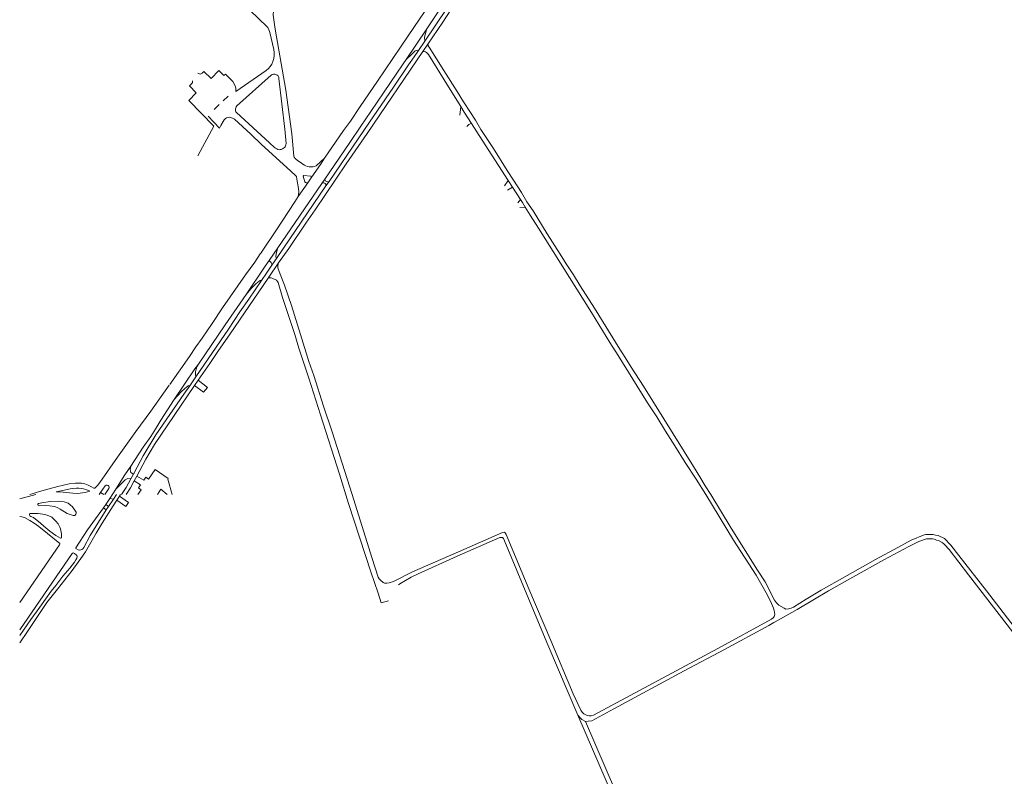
# Model space of a CAD drawing. Extents: x 145000 to 155000, y 457500 to 470000.
# Tile 200 of 256: x 145000 to 145619, y 464323 to 464799. Entities that reach past the tile are written whole.
import ezdxf

# ---------------------------------------------------------------- set-up
doc = ezdxf.new("R2010")
doc.units = 0
doc.header["$LTSCALE"] = 0.2
doc.header["$MEASUREMENT"] = 0
doc.layers.add('kant verharding', color=252, linetype='Continuous', lineweight=0)

msp = doc.modelspace()

# ---------------------------------------------------------------- linework, layer by layer
at = {"layer": 'kant verharding', "lineweight": 0}
for p, q in [((145248.4, 464794.35), (145271.88, 464828.79)), ((145157.04, 464791.17), (145157.24, 464790.55)), ((145243.11, 464773.47), (145255.62, 464792.29)), ((145254.84, 464785.14), (145250.8, 464779.21)), ((145253.51, 464778.59), (145256.73, 464783.28)), ((145131.12, 464750.52), (145127.88, 464747.61)), ((145122.35, 464742.18), (145125.38, 464745.23)), ((145276.79, 464738.59), (145277.5, 464743.92)), ((145191.77, 464711.5), (145186.53, 464706.67)), ((145174.8, 464710.13), (145176.46, 464708.91)), ((145178.07, 464707.73), (145176.46, 464708.91)), ((145181.18, 464696), (145183.38, 464699.08)), ((145190.01, 464695.51), (145191.83, 464698.26)), ((145161.99, 464648.99), (145192.64, 464694.11)), ((145162.3, 464655.05), (145190.01, 464695.51)), ((145175.19, 464687.38), (145181.18, 464696)), ((145192.64, 464694.11), (145194.61, 464696.84)), ((145304.96, 464694.19), (145307.21, 464697.54)), ((145309.9, 464693.37), (145306.71, 464691.42)), ((145307.21, 464697.54), (145309.9, 464693.37)), ((145309.9, 464693.37), (145314.91, 464685.61)), ((145313.27, 464683.53), (145314.91, 464685.61)), ((145317.98, 464680.72), (145314.64, 464680.52)), ((145156.9, 464647.2), (145162.3, 464655.05)), ((145151.35, 464651.3), (145151.79, 464651.94)), ((145158.66, 464644.19), (145161.99, 464648.99)), ((145142.44, 464625.76), (145154.01, 464643.02)), ((145154.01, 464643.02), (145154.42, 464643.61)), ((145156.9, 464647.2), (145154.42, 464643.61)), ((145158.66, 464644.19), (145155.62, 464639.81)), ((145162.77, 464645.66), (145156.63, 464636.62)), ((145152.08, 464634.71), (145155.22, 464639.24)), ((145155.22, 464639.24), (145155.62, 464639.81)), ((145106.95, 464568.45), (145110.82, 464574.11)), ((145109.96, 464568.63), (145112.26, 464572.01)), ((145071.54, 464512.78), (145069.95, 464509.88)), ((145072.04, 464508.64), (145073.61, 464511.63)), ((145000, 464497.41), (145010.06, 464500)), ((145050.89, 464501.35), (145049.95, 464500)), ((145052.86, 464500), (145050.89, 464501.35)), ((145060.5, 464503.37), (145056.74, 464497.65)), ((145058.95, 464497.09), (145060.81, 464500)), ((145062.75, 464499.01), (145063.42, 464500)), ((145052.76, 464491.7), (145054.15, 464493.72)), ((145054.15, 464493.72), (145056.74, 464497.65)), ((145054.15, 464493.72), (145055.89, 464492.51)), ((145058.95, 464497.09), (145055.89, 464492.51)), ((145056.74, 464497.65), (145058.95, 464497.09)), ((145061.05, 464496.5), (145062.75, 464499.01)), ((145054.4, 464490.39), (145052.76, 464491.7)), ((145055.89, 464492.51), (145054.4, 464490.39)), ((145232, 464433.32), (145227.42, 464431.97))]:
    msp.add_line(p, q, dxfattribs=at)
at = {"layer": 'kant verharding', "lineweight": 0, "flags": 128}
for points in [[(145179.92, 464907.14), (145179.97, 464904.16), (145180.53, 464900.51), (145181.49, 464896.05), (145181.96, 464894.73), (145182.54, 464893.9), (145183.22, 464893.33), (145187.85, 464890.21), (145190.01, 464887.58), (145191.09, 464886.13), (145191.79, 464884.8), (145192.07, 464883.53), (145192.09, 464882.53), (145191.7, 464880.88), (145190.27, 464878.8), (145187.68, 464875.82), (145165.9, 464842.59), (145162.95, 464831.52), (145160.6, 464816.99), (145159.41, 464801.47), (145160.76, 464792.54), (145167.36, 464754.26), (145171.12, 464726.78)], [(145254.84, 464785.14), (145268.72, 464805.55), (145272.72, 464811.18), (145289.17, 464835.35), (145298.53, 464848.86), (145303.48, 464856.46)], [(145295.42, 464851.34), (145288.09, 464840.05), (145286, 464837.1), (145274.14, 464819.51), (145263.23, 464803.47), (145255.62, 464792.29)], [(145134.93, 464814.24), (145155.43, 464794.38), (145155.98, 464793.62), (145156.73, 464792.15), (145157.04, 464791.17)], [(145256.73, 464783.28), (145266.24, 464797.08), (145271.2, 464804.7)], [(145208.07, 464734.7), (145214.13, 464744), (145225.09, 464759.96), (145239.49, 464781.4), (145248.4, 464794.35)], [(145255.62, 464792.29), (145255.82, 464792.14), (145254.62, 464787.5), (145254.84, 464785.14)], [(145112.13, 464764.85), (145113.58, 464764.33), (145114.85, 464764.96), (145115.86, 464766), (145120.41, 464761.69), (145125.29, 464766.56), (145128.47, 464763.41), (145129.38, 464764.28), (145134.01, 464759.7), (145135.09, 464757.92), (145135.67, 464756.35), (145135.88, 464755.39), (145136.01, 464753.44), (145155.07, 464766.62), (145156.42, 464767.8), (145157.59, 464769.16), (145158.56, 464770.67), (145159.31, 464772.3), (145159.85, 464774.13), (145160.11, 464776.01), (145160.09, 464777.92), (145159.79, 464779.8), (145157.24, 464790.55)], [(145162.77, 464645.66), (145169.21, 464654.76), (145179.99, 464670.69), (145185.74, 464679.01), (145205.4, 464707.92), (145218.64, 464727.11), (145253.51, 464778.59)], [(145194.61, 464696.84), (145212.99, 464723.65), (145220.08, 464734.22), (145235.1, 464756.09), (145244.56, 464770.14), (145248.18, 464775.13), (145250.8, 464779.21)], [(145250.8, 464779.21), (145250.28, 464779.39), (145249.6, 464779.26), (145248.8, 464778.93), (145246.35, 464776.75), (145243.11, 464773.47)], [(145253.51, 464778.59), (145254.41, 464778.67), (145255.31, 464778.27), (145255.93, 464777.89), (145257.16, 464776.69), (145269.68, 464756.44), (145277.5, 464743.92)], [(145283.53, 464740.26), (145279.15, 464746.96), (145275.11, 464753.52), (145266.76, 464766.57), (145257.6, 464781.37), (145256.98, 464782.17), (145256.9, 464782.78), (145256.73, 464783.28)], [(145191.83, 464698.26), (145207.19, 464720.68), (145214.52, 464731.58), (145220.92, 464740.85), (145228.75, 464752.6), (145241.23, 464770.86), (145243.11, 464773.47)], [(145111.95, 464712.96), (145122.01, 464731.65), (145106.32, 464747.76), (145111.05, 464752.61), (145106.79, 464756.95), (145108.2, 464758.46), (145108.64, 464759.15), (145108.67, 464760.04)], [(145166.72, 464729.77), (145163.06, 464761.62), (145162.91, 464762.45), (145162.52, 464763.2), (145161.93, 464763.8), (145161.2, 464764.21), (145160.42, 464764.38), (145159.62, 464764.33), (145158.87, 464764.07), (145158.23, 464763.6), (145136.58, 464744.39), (145136.15, 464743.85), (145135.85, 464743.24), (145135.69, 464742.57), (145135.67, 464741.89), (145135.79, 464741.26), (145136.02, 464740.66), (145136.37, 464740.13), (145157.18, 464721.26)], [(145277.5, 464743.92), (145279.66, 464740.46), (145284.26, 464733.23)], [(145170.26, 464703.58), (145152.14, 464720.11), (145145.33, 464726.58), (145135.08, 464735.98), (145133.95, 464736.75), (145131.98, 464737.23), (145131.18, 464737.15), (145130.1, 464736.77), (145129.4, 464736.35), (145128.65, 464735.52), (145127.9, 464734.49), (145126.51, 464732.11), (145125.73, 464730.36), (145118.45, 464737.85)], [(145286.69, 464735.39), (145286.3, 464736.03), (145283.53, 464740.26)], [(145343.76, 464645.03), (145339.9, 464651.26), (145331.85, 464663.91), (145322.89, 464678.32), (145319.03, 464684.17), (145315.57, 464689.9), (145310.65, 464697.62), (145306.61, 464703.78), (145297.96, 464717.66), (145290.14, 464729.63), (145286.69, 464735.39)], [(145162.43, 464716.94), (145163.11, 464716.83), (145163.8, 464716.87), (145164.56, 464717.06), (145165.28, 464717.36), (145165.93, 464717.75), (145166.5, 464718.24), (145166.89, 464718.71), (145167.18, 464719.26), (145167.4, 464719.96), (145167.51, 464720.7), (145166.72, 464729.77)], [(145191.77, 464711.5), (145203.75, 464728.84), (145208.07, 464734.7)], [(145284.26, 464733.23), (145290.92, 464722.75), (145307.21, 464697.54)], [(145171.12, 464726.78), (145172.38, 464712.7), (145172.61, 464712.1), (145173.21, 464711.29), (145174.8, 464710.13)], [(145183.38, 464699.08), (145189.69, 464708.12), (145191.77, 464711.5)], [(145170.26, 464703.58), (145173.72, 464700.44), (145174.19, 464699.89), (145174.4, 464698.26), (145175.38, 464692.53), (145175.64, 464690.18), (145175.46, 464688.7), (145175.19, 464687.38)], [(145183.38, 464699.08), (145183.38, 464699.8), (145183.12, 464700.15), (145178.7, 464700.57), (145178.27, 464700.3), (145178.7, 464698.65), (145179.4, 464696.54), (145179.68, 464696.27), (145180.48, 464695.95), (145181.18, 464696)], [(145191.83, 464698.26), (145191.91, 464697.79), (145192.24, 464697.54), (145192.49, 464697.16), (145193.11, 464696.89), (145193.84, 464696.71), (145194.61, 464696.84)], [(145192.64, 464694.11), (145192.64, 464694.76), (145192.49, 464695.16), (145192.16, 464695.56), (145191.19, 464696.11), (145190.94, 464696.16), (145190.01, 464695.51)], [(145175.19, 464687.38), (145173.07, 464683.97), (145161.16, 464665.81), (145152.46, 464652.95), (145151.79, 464651.94)], [(145314.91, 464685.61), (145316.15, 464683.69), (145317.98, 464680.72)], [(145317.98, 464680.72), (145321.12, 464675.61), (145326.36, 464667.43), (145359.55, 464614.59), (145371.26, 464595.71), (145376.48, 464587.56), (145394.94, 464557.8), (145400.68, 464548.85), (145406.1, 464539.95), (145412.07, 464530.69), (145418.54, 464520.27), (145425.46, 464509.79), (145431.58, 464500), (145449.06, 464471.4), (145463.13, 464449.32), (145469.53, 464438.25), (145472.14, 464433.1), (145474.19, 464428.66), (145474.61, 464427.14), (145474.96, 464424.56), (145474.6, 464423.44), (145474.2, 464422.66), (145472.92, 464421.72), (145439.01, 464403.3), (145360.87, 464361.42), (145359.47, 464360.95), (145358.17, 464360.84), (145356.94, 464361.06), (145355.99, 464361.53), (145354.83, 464362.28), (145353.74, 464363.28), (145352.86, 464364.47), (145348.08, 464374.73), (145334.04, 464408.26), (145320.31, 464440.69), (145305.94, 464474.9), (145305.3, 464475.98), (145304.78, 464476.46), (145303.6, 464476.24), (145279.33, 464465.48), (145246.98, 464451.44), (145235.06, 464445.45), (145232.43, 464444.49), (145230.93, 464444.3), (145229.53, 464444.39), (145228.58, 464444.77), (145226.89, 464446.15), (145226.12, 464447.08), (145225.55, 464448.21), (145221.51, 464460.49)], [(145162.3, 464655.05), (145161.58, 464652.37), (145161.16, 464649.64), (145161.31, 464648.91), (145161.99, 464648.99)], [(145110.84, 464592.91), (145114.71, 464598.37), (145121.07, 464607.61), (145127.64, 464617.33), (145142.09, 464638.1), (145147.96, 464646.22), (145151.35, 464651.3)], [(145221.51, 464460.49), (145209.08, 464500), (145196.44, 464539.41), (145191.04, 464555.67), (145184.9, 464574.91), (145181.93, 464583.72), (145176.7, 464600.58), (145170.89, 464618.89), (145166.62, 464631.58), (145163.86, 464638.68), (145162.42, 464642.61), (145162.4, 464644.16), (145162.77, 464645.66)], [(145655.41, 464377.87), (145608.05, 464439.61), (145590.78, 464461.83), (145585.62, 464468.17), (145581.7, 464472.4), (145577.66, 464474.3), (145576.04, 464474.51), (145574.62, 464474.89), (145569.94, 464474.85), (145568.81, 464474.71), (145560.77, 464471.39), (145552.26, 464466.84), (145538.3, 464459.19), (145519.03, 464448.39), (145504.07, 464439.89), (145494.65, 464434.23), (145486.75, 464429.35), (145485.27, 464428.66), (145483.59, 464428.28), (145481.96, 464428.09), (145480.77, 464428.59), (145477.4, 464430.47), (145476.04, 464431.9), (145474.8, 464433.56), (145468.83, 464445.13), (145464.1, 464452.47), (145447.56, 464478.98), (145434.76, 464500), (145431.18, 464505.57), (145427.82, 464511.27), (145423.85, 464517.67), (145392.25, 464568.18), (145384.65, 464580.09), (145380.91, 464586.16), (145377.52, 464591.44), (145361.47, 464617.12), (145352.47, 464631.3), (145348.25, 464638.13), (145343.76, 464645.03)], [(145112.26, 464572.01), (145119.49, 464582.43), (145124.6, 464590.07), (145132.37, 464601.14), (145156.25, 464636.06)], [(145156.63, 464636.62), (145156.25, 464636.06), (145156.76, 464636.2)], [(145156.76, 464636.2), (145157.33, 464636.37), (145158.21, 464636.29), (145159.31, 464635.97), (145161.46, 464634.87), (145162.21, 464633.95), (145162.49, 464633.25), (145165.33, 464623.84), (145172.95, 464600.7), (145175.64, 464592.02), (145181.85, 464573.28), (145189.17, 464550.21), (145201.21, 464512.76), (145206.79, 464494.45), (145220.75, 464451.42), (145225.51, 464438.04), (145227.42, 464431.97)], [(145110.82, 464574.11), (145131.29, 464604.05), (145138.5, 464614.82), (145144.09, 464622.81), (145152.08, 464634.71)], [(145142.44, 464625.76), (145145.36, 464629.29), (145148.48, 464632.48), (145150.63, 464634.23), (145151.33, 464634.63), (145152.08, 464634.71)], [(145112.38, 464582.04), (145129.21, 464606.7), (145142.44, 464625.76)], [(145094.34, 464569.2), (145106.75, 464586.88), (145110.84, 464592.91)], [(145097.11, 464559.9), (145110.16, 464579.09), (145112.38, 464582.04)], [(145110.82, 464574.11), (145110.57, 464575.53), (145110.64, 464577.19), (145110.94, 464578.86), (145111.51, 464580.32), (145112.38, 464582.04)], [(145006.35, 464500), (145015.42, 464502.7), (145024.08, 464505.13), (145031.18, 464506.85), (145035.17, 464507.15), (145038.02, 464507.24), (145038.88, 464507.2), (145040.88, 464506.75), (145043.08, 464506.03), (145045.21, 464504.99), (145046.69, 464504.13), (145047.17, 464503.96), (145048.96, 464505.82), (145050.34, 464507.56), (145061.53, 464523.59), (145073.11, 464539.76), (145082.46, 464552.43), (145094, 464568.72)], [(145084.74, 464531.47), (145097.22, 464549.69), (145109.96, 464568.63)], [(145085.73, 464537.53), (145103.21, 464563.14), (145106.95, 464568.45)], [(145097.11, 464559.9), (145101.73, 464564.78), (145103.63, 464566.46), (145105.92, 464568.29), (145106.45, 464568.57), (145106.95, 464568.45)], [(145112.26, 464572.01), (145118.03, 464567.31), (145115.66, 464564.36), (145109.96, 464568.63)], [(145069.87, 464517.96), (145077.69, 464529.74), (145082.38, 464536.58), (145085.63, 464541.56), (145088.82, 464546.85), (145097.11, 464559.9)], [(145071.54, 464512.78), (145073.82, 464517.34), (145077.6, 464524.41), (145085.73, 464537.53)], [(145084.74, 464531.47), (145079.33, 464522.32), (145075.47, 464515.23), (145073.61, 464511.63)], [(145060.5, 464503.37), (145066.21, 464512.45), (145069.87, 464517.96)], [(145071.54, 464512.78), (145069.99, 464513.86), (145069.59, 464515.01), (145069.51, 464515.86), (145069.87, 464517.96)], [(145095.91, 464500), (145093.11, 464509.76), (145093.38, 464510.12), (145085.16, 464515.74), (145081.02, 464509.65), (145079.29, 464510.93), (145078.05, 464509.12), (145073.61, 464511.63)], [(145060.5, 464503.37), (145066.42, 464509.27), (145067.99, 464510.1), (145069.95, 464509.88)], [(145064.07, 464500), (145066.88, 464504.53), (145069.95, 464509.88)], [(145072.04, 464508.64), (145069.6, 464504.22), (145067.06, 464500)], [(145072.04, 464508.64), (145076.05, 464506.25), (145074.74, 464504.28), (145076.46, 464503.04), (145074.38, 464500)], [(145022.99, 464501.76), (145027.36, 464501.61), (145033.39, 464500.93), (145036.5, 464500.81), (145039.59, 464501.08), (145041.11, 464501.36), (145044.07, 464502.22), (145041.58, 464503.21), (145040.17, 464503.6), (145038.73, 464503.88), (145037.28, 464504.06), (145035.82, 464504.12), (145033.06, 464503.93), (145031.69, 464503.69), (145027.11, 464502.52), (145022.99, 464501.76)], [(145050.89, 464501.35), (145053.86, 464505.59), (145054.44, 464505.92), (145055.1, 464505.95), (145055.71, 464505.7), (145056.08, 464505.31), (145056.29, 464504.81), (145056.31, 464504.27), (145056.13, 464503.77), (145053.55, 464500)], [(145086.72, 464500), (145088.85, 464503.43), (145092.81, 464500)], [(145000, 464406.92), (145004.98, 464414.01), (145017.02, 464432.08), (145023.73, 464440.56), (145032.92, 464452.38), (145039.6, 464461.26), (145041.45, 464464.1), (145048.1, 464475.8), (145051.82, 464482.01), (145058.89, 464492.89), (145061.05, 464496.5)], [(145035.23, 464487.7), (145035.51, 464488.24), (145035.57, 464488.94), (145035.17, 464489.7), (145033.11, 464492.26), (145031.67, 464493.65), (145030.48, 464494.58), (145027.89, 464495.57), (145024.16, 464495.9), (145019.21, 464495.58), (145013.85, 464494.74), (145011.83, 464494.33), (145011.5, 464494.03), (145011.42, 464493.56), (145011.72, 464493.23), (145012.19, 464492.95), (145016.24, 464493.08), (145018.77, 464493.01), (145022.17, 464492.51), (145024.06, 464491.77), (145025.55, 464490.96), (145029.83, 464488.11), (145033.63, 464486.91), (145034.58, 464486.95), (145035.23, 464487.7)], [(145062.75, 464499.01), (145068.36, 464495.1), (145066.74, 464492.63), (145061.05, 464496.5)], [(145025.72, 464478.51), (145025.3, 464479.64), (145024.19, 464481.67), (145022.68, 464483.3), (145021.06, 464484.91), (145020.12, 464485.75), (145018.67, 464486.53), (145017.38, 464487.12), (145014.61, 464487.71), (145011.58, 464488.03), (145006.91, 464488.19), (145006.48, 464488.04), (145006.2, 464487.47), (145006.4, 464486.72), (145006.92, 464486.31), (145008.77, 464485.65), (145013.19, 464482.04), (145015.15, 464480.15), (145018.91, 464477.13), (145022.77, 464474.4), (145025.7, 464472.58), (145025.95, 464472.53), (145026.23, 464472.9), (145026.3, 464475.3), (145025.72, 464478.51)], [(145052.76, 464491.7), (145042.62, 464477.84), (145035.21, 464466.59), (145035.41, 464466.16), (145036.8, 464465.25), (145037.78, 464465.1), (145038.48, 464465.27), (145039.13, 464465.54), (145039.76, 464465.96), (145040.34, 464466.8), (145044.39, 464474.4), (145054.4, 464490.39)], [(145000, 464432.11), (145024.95, 464468.46), (145025.2, 464468.93), (145025.18, 464469.33), (145017.47, 464475.66), (145012, 464479.95), (145009.07, 464482.1), (145006.48, 464483.81), (145003.04, 464485.59), (145001.37, 464486.1), (145000, 464486.27)], [(145238.15, 464443.22), (145239.12, 464443.87), (145246.23, 464448.05), (145250.17, 464450.07), (145275.17, 464461.28), (145302.03, 464472.95), (145303.03, 464473.12), (145303.73, 464473.09), (145304.25, 464472.48), (145332.12, 464405.65), (145351.09, 464361.41)], [(145475.13, 464419.96), (145488.98, 464427.76), (145508.62, 464439.48), (145523.95, 464448.11), (145543.48, 464458.93), (145559.19, 464467.37), (145565.58, 464470.45), (145568.37, 464471.59), (145570.37, 464472.15), (145572.77, 464472.23), (145574.12, 464472.15), (145575.3, 464471.96), (145576.72, 464471.4), (145577.71, 464471.12), (145578.23, 464470.87)], [(145578.23, 464470.87), (145580.18, 464469.91), (145581.27, 464468.97)], [(145581.27, 464468.97), (145581.72, 464468.57), (145584.58, 464465.42), (145596.69, 464449.51), (145651.14, 464379.3), (145677.02, 464346.24), (145753.59, 464247.11), (145784, 464208.09), (145808.24, 464176.7), (145837.51, 464138.31), (145863.5, 464104.53), (145913.9, 464041.86), (145938.06, 464009.62), (145944.9, 464001.32), (146000, 463931.33), (146036.36, 463883.36), (146055.11, 463859.04), (146062.41, 463849.69), (146068.33, 463840.22), (146068.52, 463839.87)], [(145000, 464411.51), (145007.05, 464421.49), (145012.76, 464429.31), (145019.77, 464439.31), (145022.72, 464442.89), (145027.21, 464448.79), (145031.48, 464453.81), (145034.48, 464457.54), (145035.39, 464459.06), (145035.92, 464460.13), (145036.08, 464461.06), (145035.93, 464461.68), (145035.46, 464462.24), (145034.46, 464462.97), (145033.59, 464463.35), (145033.01, 464463.05), (145000, 464415.09)], [(145355.87, 464357.43), (145357.52, 464357.49), (145359.77, 464357.87), (145373.7, 464365.26), (145417.94, 464389.14), (145443.21, 464402.67), (145471.14, 464417.78)], [(145351.09, 464361.41), (145352.88, 464359.25), (145353.65, 464358.59), (145355.87, 464357.43)], [(145351.09, 464361.41), (145426.97, 464185.44), (145444.02, 464145.54), (145465.51, 464095.86), (145478.6, 464065.86), (145488.91, 464041.83), (145518.97, 463972.67), (145538.88, 463927.54), (145539.01, 463926.66), (145538.8, 463925.94), (145538.36, 463925.24), (145537.63, 463924.71), (145536.05, 463924.46), (145534.92, 463924.57)], [(145355.87, 464357.43), (145394.33, 464268.34), (145412.54, 464225.7), (145448.65, 464141.89), (145481.18, 464066.89), (145510.15, 464000), (145514.14, 463991.17), (145518.48, 463980.95), (145527.4, 463960.41), (145542.08, 463926.91)]]:
    msp.add_lwpolyline(points, dxfattribs=at)
at = {"layer": 'kant verharding', "color": 7, "linetype": 'Continuous', "lineweight": 0, "flags": 128}
msp.add_lwpolyline([(145471.14, 464417.78), (145474.38, 464419.54), (145475.13, 464419.96)], dxfattribs=at)
at = {"layer": 'kant verharding', "lineweight": 0, "extrusion": (0, 0, -1)}
for centre, radius, start, end in [((-145284.63, 464729.33), 3.92, 32.56621, 84.51145), ((-145183.32, 464715.29), 9.2, 249.55133, 304.8003)]:
    msp.add_arc(centre, radius, start, end, dxfattribs=at)
at = {"layer": 'kant verharding', "lineweight": 0}
for centre, radius, start, end in [((145171.18, 464732.93), 18.23, 219.80994, 241.28115), ((145154.6, 464643.83), 4.08, 5.05947, 55.68511)]:
    msp.add_arc(centre, radius, start, end, dxfattribs=at)

doc.saveas('drawing.dxf')
